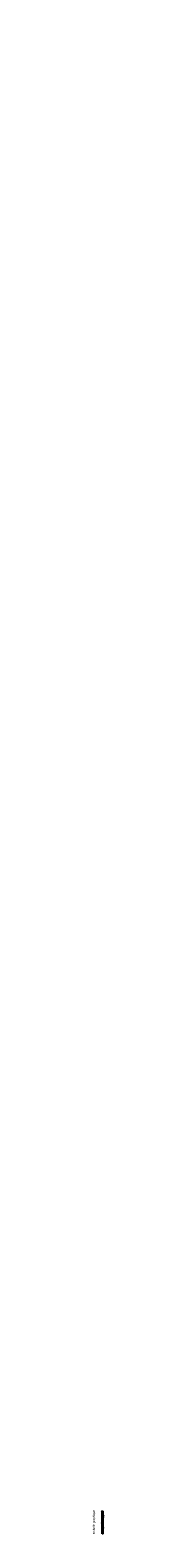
# Model space of a CAD drawing. Extents: x -155768 to 32626, y 53734 to 472609.
# Tile 33 of 33: x -100739 to -98375, y 205847 to 472609. Entities that reach past the tile are written whole.
import ezdxf

# ---------------------------------------------------------------- set-up
doc = ezdxf.new("R2010")
doc.units = 0
doc.header["$MEASUREMENT"] = 0
doc.styles.get("Standard").update_dxf_attribs({"font": 'txt', "bigfont": 'BIGFONT.SHX'})
doc.styles.add('STYLE_GENERE_6', font='arialbd.ttf')

# ---------------------------------------------------------------- blocks, each defined once
blk = doc.blocks.new('A$C6BFA3A4C')
h = blk.add_hatch(color=252)
h.dxf.hatch_style = 1
h.paths.add_polyline_path([(0, 200), (0, 0), (1000, 0), (1000, 200)])
h.paths.add_polyline_path([(3000, 0), (3000, 200), (2000, 200), (2000, 0)])
for p, q in [((0, 200), (4000, 200)), ((0, 0), (0, 200)), ((0, 0), (4000, 0)), ((1000, 0), (1000, 200)), ((2000, 0), (2000, 200)), ((3000, 0), (3000, 200)), ((4000, 200), (4000, 0))]:
    blk.add_line(p, q)
at = {"char_height": 200, "attachment_point": 1, "style": 'STYLE_GENERE_6'}
for s, insert in [('2m', (1846, 451)), ('4m', (3814, 443)), ('1m', (810, -11)), ('3m', (2881, -48))]:
    blk.add_mtext_dynamic_manual_height_columns(s, width=929.33, gutter_width=1, heights=[0], dxfattribs=dict(at, insert=insert))

msp = doc.modelspace()

# ---------------------------------------------------------------- block references
at = {"rotation": 90}
msp.add_blockref('A$C6BFA3A4C', (-98627.119, 206567.844), dxfattribs=at)

# ---------------------------------------------------------------- texts
at = {"color": 0, "insert": (-100241.927, 205822.198), "char_height": 350, "width": 5673.12394, "attachment_point": 4, "rotation": 90}
msp.add_mtext('\\pi757.69;{\\fArial|b1|i0|c0|p34;Echelle graphique}', dxfattribs=at)

doc.saveas('drawing.dxf')
